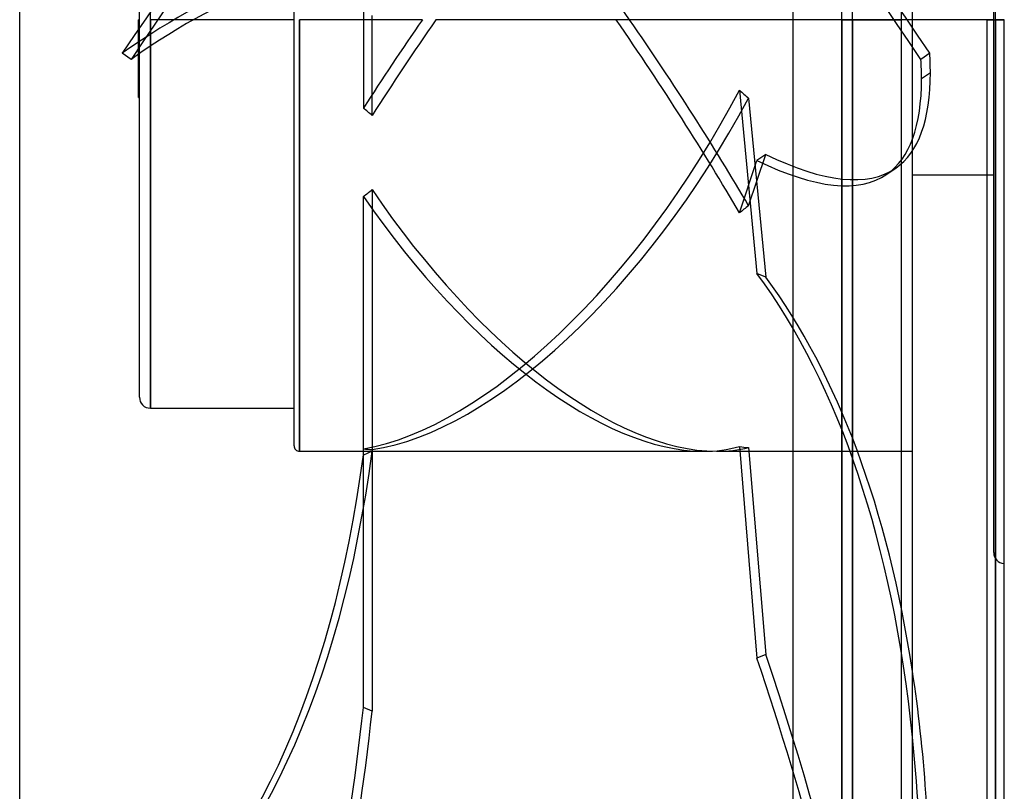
# Model space of a CAD drawing. Header units: millimetres. Extents: x -82 to 97, y -215 to 215.
# Tile 25 of 81: x -82 to 8, y -71 to 0. Entities that reach past the tile are written whole.
import ezdxf

# ---------------------------------------------------------------- set-up
doc = ezdxf.new("R2010")
doc.units = ezdxf.units.MM
doc.layers.add('MAIN-1', color=7, linetype='Continuous')
doc.layers.add('MAIN-2', color=7, linetype='Continuous')

msp = doc.modelspace()

# ---------------------------------------------------------------- linework, layer by layer
at = {"layer": 'MAIN-1'}
for p, q in [((-11, 195), (-11, -195)), ((0, -195), (0, 195)), ((-82, -159.5), (-82, 159.5)), ((6.819, 0), (6.819, -119.877)), ((8.404, -119.877), (8.404, 0)), ((6.819, 0), (7.611, 0)), ((8.404, 0), (7.611, 0)), ((7.611, -120.621), (7.611, 0)), ((6.819, -14.265), (0, -14.265))]:
    msp.add_line(p, q, dxfattribs=at)
msp.add_arc((8.45, -48.928), 1, 267.34911, 270.00002, dxfattribs=at)
for centre, major_axis, start_param, end_param in [((-95.255, -161.313), (64.739, 151.595), -0.839056, -0.655061), ((-96.064, -160.968), (-64.739, -151.595), 2.302536, 2.433241)]:
    msp.add_ellipse(centre, major_axis=major_axis, ratio=0.475528, start_param=start_param, end_param=end_param, dxfattribs=at)
at = {"layer": 'MAIN-2'}
for p, q in [((-1, -194), (-1, 194)), ((-6.5, 0), (-6.5, 159.5)), ((-5.5, 0), (-5.5, 158.5)), ((7.611, 0), (7.611, 119.574)), ((7.45, -48.928), (7.45, 48.928)), ((-56.8, -39.125), (-56.8, 39.125)), ((-70, 0), (-70, 35.663)), ((-71, -34.663), (-71, 34.663)), ((-50.438, 0.944), (-50.438, -8.123)), ((-70, 0), (-70, -35.663)), ((-56.3, 0), (-56.3, -39.625)), ((-49.629, -8.788), (-49.629, 0.385)), ((-6.5, 0), (-6.5, -159.5)), ((-5.5, 0), (-5.5, -158.5)), ((7.611, 0), (7.611, -119.574)), ((7.611, 0), (7.611, -120.621)), ((-71, 0), (-71.1, 0)), ((-71.1, -7.133), (-71.1, 0)), ((-56.8, 0), (-70, 0)), ((-70, -35.663), (-70, 0)), ((-45.014, 0), (-56.3, 0)), ((-56.3, -39.625), (-56.3, 0)), ((0, 0), (-43.778, 0)), ((-6.5, 0), (-1, 0)), ((-6.5, -159.5), (-6.5, 0)), ((-5.5, -158.5), (-5.5, 0)), ((0, 0), (-5.5, 0)), ((7.45, 0), (0, 0)), ((6.819, 0), (7.611, 0)), ((7.611, 0), (8.404, 0)), ((7.611, -119.574), (7.611, 0)), ((-71.773, -3.639), (-72.582, -3.08)), ((1.582, -3.08), (0.773, -3.639)), ((0.826, -5.401), (1.635, -4.842)), ((-71.1, -7.133), (-71, -7.133)), ((-15.903, -6.471), (-14.286, -23.287)), ((-15.057, -7.206), (-13.477, -23.633)), ((-15.057, -17.073), (-13.477, -12.378)), ((-13.477, -12.378), (-14.286, -12.937)), ((-15.903, -17.743), (-14.286, -12.937)), ((-2.357, -14.184), (-1.548, -13.625)), ((7.45, -14.265), (6.819, -14.265)), ((-50.438, -39.395), (-50.438, -16.225)), ((-49.629, -15.601), (-49.629, -39.617)), ((-13.477, -23.633), (-14.286, -23.287)), ((-70, -35.663), (-56.8, -35.663)), ((-56.3, -39.625), (-19.196, -39.625)), ((-50.438, -63.133), (-50.438, -39.395)), ((-49.629, -39.617), (-50.438, -39.963)), ((-49.629, -39.463), (-49.629, -63.479)), ((-17.96, -39.625), (0, -39.625)), ((-15.903, -39.179), (-14.286, -58.612)), ((-15.057, -39.284), (-13.477, -58.267)), ((-13.477, -58.267), (-14.286, -58.612)), ((-49.629, -63.479), (-50.438, -63.133))]:
    msp.add_line(p, q, dxfattribs=at)
for centre, radius, end in [((-70, -34.663), 1, 270.00002), ((-56.3, -39.125), 0.5, 270.00002), ((8.45, -48.928), 1, 267.34911)]:
    msp.add_arc(centre, radius, 180.00002, end, dxfattribs=at)
for centre, major_axis, ratio, start_param, end_param in [((-35.905, -14.973), (114.791, -166.127), 0.181636, 1.513687, 2.142006), ((-35.095, -14.414), (-114.791, 166.127), 0.181636, -1.627905, -0.999587), ((-35.905, -14.414), (-114.791, -166.127), 0.181636, -2.135166, -1.513687), ((-35.095, -14.973), (114.791, 166.127), 0.181636, 1.01357, 1.627905), ((-34.882, 0), (-28.174, 39.398), 0.150264, -1.677841, -0.825887), ((-146.05, -132.461), (93.707, 135.614), 0.181636, 0.000003, 0.453106), ((-145.241, -133.02), (93.707, 135.614), 0.181636, 0.000003, 0.453106), ((-36.118, 0), (-28.174, -39.398), 0.150264, -1.463752, -1.257301), ((-34.882, 0), (-28.174, -39.398), 0.150264, -1.463752, -1.240116), ((-36.118, 0), (-28.174, 39.398), 0.150264, -2.142125, -1.677841), ((-34.882, 0), (-28.174, 39.398), 0.150264, -2.123293, -1.677841), ((-95.255, 121.989), (-93.707, 135.614), 0.181636, -2.884542, -2.851325), ((-96.064, 121.43), (93.707, -135.614), 0.181636, 0.25705, 0.290268), ((-96.064, 121.43), (93.707, -135.614), 0.181636, -0.000001, 0.25705), ((-95.255, 121.989), (-93.707, 135.614), 0.181636, 3.141592, 3.398643), ((-36.118, 0), (22.524, 38.188), 0.469519, -2.763719, -1.464664), ((-34.882, 0), (22.524, 38.188), 0.469519, -2.780903, -1.483497), ((16.499, 0), (-53.589, 33.733), 0.387959, 1.182496, 1.201328), ((-77.566, 0), (54.227, -38.778), 0.150264, 1.140046, 1.15723), ((-95.255, 121.989), (-93.707, 135.614), 0.181636, 2.83259, 3.141592), ((-96.064, 121.43), (93.707, -135.614), 0.181636, -0.309003, -0.000001), ((-77.566, 0), (-52.561, -31.002), 0.469519, 1.821241, 1.838425), ((-36.118, 0), (22.524, -38.188), 0.469519, -1.419095, -0.272226), ((-34.882, 0), (22.524, -38.188), 0.469519, -1.436279, -0.272577), ((16.499, 0), (55.079, 39.394), 0.077609, 2.124336, 2.143168), ((-96.064, -160.968), (-64.739, -151.595), 0.475528, 2.433241, 2.86859), ((-95.255, -161.313), (64.739, 151.595), 0.475528, -0.655061, -0.273003), ((-145.241, 59.326), (-64.739, 151.595), 0.475528, -3.012693, -2.46516), ((-77.566, 0), (-52.561, 31.002), 0.469519, 2.361572, 2.378757), ((-36.118, 0), (22.524, -38.188), 0.469519, -0.272226, -0.12004), ((-34.882, 0), (22.524, -38.188), 0.469519, -0.272577, -0.138873), ((16.499, 0), (-53.162, -26.95), 0.546428, 0.672743, 0.691576), ((-146.05, 58.981), (-64.739, 151.595), 0.475528, -3.012693, -2.46516), ((-96.064, -63.973), (64.739, -151.595), 0.475528, 0.899199, 1.40511), ((-95.255, -63.628), (-64.739, 151.595), 0.475528, -2.118541, -1.736483), ((-146.05, -118.893), (64.739, 151.595), 0.475528, -1.549213, -1.00168), ((-145.241, -119.239), (64.739, 151.595), 0.475528, -1.549213, -1.00168)]:
    msp.add_ellipse(centre, major_axis=major_axis, ratio=ratio, start_param=start_param, end_param=end_param, dxfattribs=at)

doc.saveas('drawing.dxf')
